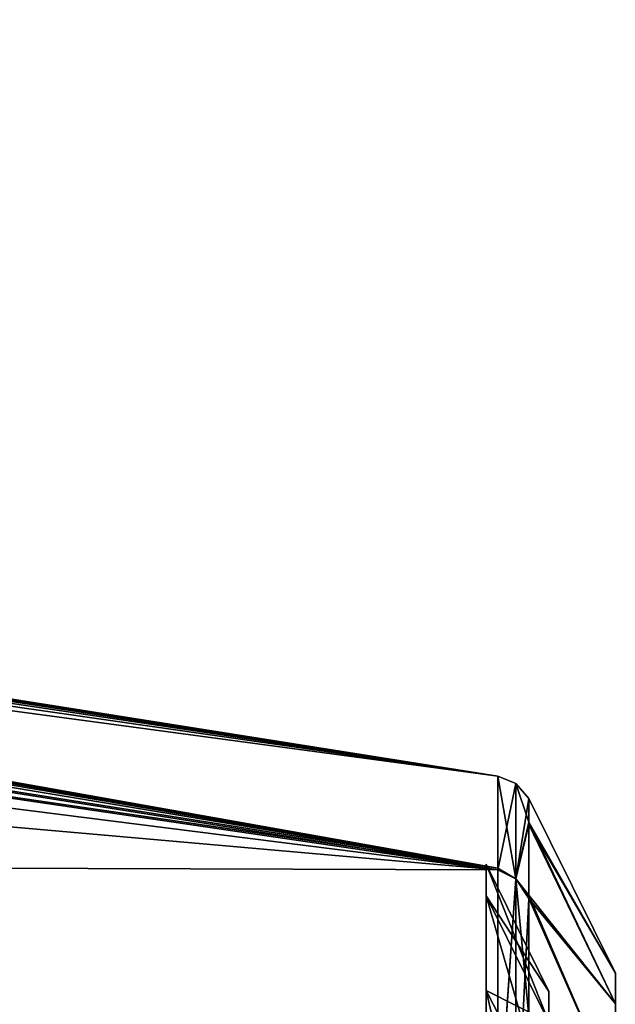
# Model space of a CAD drawing. Header units: millimetres. Extents: x -229 to 223, y -69 to 475.
# Tile 92 of 92: x 190 to 204, y 433 to 456. Entities that reach past the tile are written whole.
import ezdxf

# ---------------------------------------------------------------- set-up
doc = ezdxf.new("R2010")
doc.units = ezdxf.units.MM
doc.header["$LTSCALE"] = 65.185185
for name, color, linetype in [('376', 7, 'CONTINUOUS'), ('386', 7, 'CONTINUOUS'), ('414', 7, 'CONTINUOUS'), ('415', 7, 'CONTINUOUS'), ('422', 7, 'CONTINUOUS'), ('438', 7, 'CONTINUOUS')]:
    doc.layers.add(name, color=color, linetype=linetype)

msp = doc.modelspace()

# ---------------------------------------------------------------- linework, layer by layer
at = {"layer": '376', "color": 7, "linetype": 'Continuous'}
for points in [[(140.869, 440.838, -53.486), (195.616, 421.836, -49.352), (137.306, 440.507, -78.403), (140.869, 440.838, -53.486)], [(195.616, 421.836, -49.352), (140.869, 440.838, -53.486), (185.067, 426.063, -46.475), (195.616, 421.836, -49.352)], [(137.306, 440.507, -78.403), (190.689, 422.035, -71.507), (134.74, 439.435, -99.584), (137.306, 440.507, -78.403)], [(137.306, 440.507, -78.403), (195.616, 421.836, -49.352), (190.689, 422.035, -71.507), (137.306, 440.507, -78.403)], [(134.74, 439.435, -99.584), (190.689, 422.035, -71.507), (155.644, 432.691, -96.131), (134.74, 439.435, -99.584)]]:
    msp.add_3dface(points, dxfattribs=at)
at = {"layer": '386', "color": 7, "linetype": 'Continuous'}
for points in [[(195.481, 421.891, 49.319), (140.87, 440.837, 53.486), (137.307, 440.506, 78.403), (195.481, 421.891, 49.319)], [(195.481, 421.891, 49.319), (184.539, 426.268, 46.325), (140.87, 440.837, 53.486), (195.481, 421.891, 49.319)], [(190.614, 422.052, 71.643), (195.481, 421.891, 49.319), (137.307, 440.506, 78.403), (190.614, 422.052, 71.643)], [(190.614, 422.052, 71.643), (137.307, 440.506, 78.403), (189.921, 422.202, 72.861), (190.614, 422.052, 71.643)]]:
    msp.add_3dface(points, dxfattribs=at)
at = {"layer": '414', "color": 7, "linetype": 'Continuous'}
for points in [[(201.979, 437.901, 0), (201.979, 435.658, -18.562), (201.549, 438.079), (201.979, 437.901, 0)], [(201.549, 435.866, 18.457), (201.979, 437.901, 0), (201.549, 438.079, 0.256), (201.549, 435.866, 18.457)], [(201.549, 438.079, 0.256), (201.979, 437.901, 0), (201.549, 438.079, 0.128), (201.549, 438.079, 0.256)], [(201.549, 438.079, 0.128), (201.979, 437.901, 0), (201.549, 438.079), (201.549, 438.079, 0.128)], [(201.549, 438.079), (201.979, 435.658, -18.562), (201.549, 435.907, -18.291), (201.549, 438.079)], [(201.979, 435.658, 18.562), (201.979, 437.901, 0), (201.549, 435.866, 18.457), (201.979, 435.658, 18.562)], [(201.979, 435.658, 18.562), (202.282, 437.547, 0.254), (201.979, 437.901, 0), (201.979, 435.658, 18.562)], [(201.979, 437.901, 0), (202.282, 437.547, 0.254), (202.282, 436.993, -9.262), (201.979, 437.901, 0)], [(201.979, 435.658, -18.562), (201.979, 437.901, 0), (202.282, 436.993, -9.262), (201.979, 435.658, -18.562)], [(202.282, 436.941, 9.682), (202.282, 437.547, 0.254), (201.979, 435.658, 18.562), (202.282, 436.941, 9.682)], [(202.282, 435.275, -18.637), (201.979, 435.658, -18.562), (202.282, 436.993, -9.262), (202.282, 435.275, -18.637)], [(202.282, 435.193, 18.967), (202.282, 436.941, 9.682), (201.979, 435.658, 18.562), (202.282, 435.193, 18.967)], [(201.549, 435.907, -18.291), (201.979, 435.658, -18.562), (201.549, 429.51, -35.564), (201.549, 435.907, -18.291)], [(201.549, 429.471, 35.64), (201.979, 435.658, 18.562), (201.549, 435.866, 18.457), (201.549, 429.471, 35.64)], [(201.979, 429.056, 36.055), (201.979, 435.658, 18.562), (201.549, 429.471, 35.64), (201.979, 429.056, 36.055)], [(201.979, 435.658, -18.562), (201.979, 429.056, -36.055), (201.549, 429.51, -35.564), (201.979, 435.658, -18.562)], [(201.979, 429.056, 36.055), (202.282, 435.193, 18.967), (201.979, 435.658, 18.562), (201.979, 429.056, 36.055)], [(201.979, 429.056, -36.055), (201.979, 435.658, -18.562), (202.282, 432.42, -27.732), (201.979, 429.056, -36.055)], [(202.282, 432.42, -27.732), (201.979, 435.658, -18.562), (202.282, 435.275, -18.637), (202.282, 432.42, -27.732)], [(202.282, 432.328, 27.969), (202.282, 435.193, 18.967), (201.979, 429.056, 36.055), (202.282, 432.328, 27.969)]]:
    msp.add_3dface(points, dxfattribs=at)
at = {"layer": '415', "color": 7, "linetype": 'Continuous'}
for points in [[(202.282, 437.547, 0.254), (202.282, 436.941, 9.682), (204.324, 433.43), (202.282, 437.547, 0.254)], [(202.282, 436.993, -9.262), (202.282, 437.547, 0.254), (204.324, 433.43), (202.282, 436.993, -9.262)], [(202.282, 435.275, -18.637), (202.282, 436.993, -9.262), (204.324, 432.708, -10.272), (202.282, 435.275, -18.637)], [(204.324, 432.708, -10.272), (202.282, 436.993, -9.262), (204.324, 433.43), (204.324, 432.708, -10.272)], [(202.282, 436.941, 9.682), (202.282, 435.193, 18.967), (204.324, 432.708, 10.272), (202.282, 436.941, 9.682)], [(204.324, 433.43), (202.282, 436.941, 9.682), (204.324, 432.708, 10.272), (204.324, 433.43)], [(202.282, 432.42, -27.732), (202.282, 435.275, -18.637), (204.324, 430.556, -20.343), (202.282, 432.42, -27.732)], [(204.324, 430.556, -20.343), (202.282, 435.275, -18.637), (204.324, 432.708, -10.272), (204.324, 430.556, -20.343)], [(202.282, 435.193, 18.967), (202.282, 432.328, 27.969), (204.324, 430.556, 20.343), (202.282, 435.193, 18.967)], [(204.324, 432.708, 10.272), (202.282, 435.193, 18.967), (204.324, 430.556, 20.343), (204.324, 432.708, 10.272)]]:
    msp.add_3dface(points, dxfattribs=at)
at = {"layer": '422', "color": 7, "linetype": 'Continuous'}
for points in [[(88.988, 455.907, 0), (201.549, 438.079), (201.549, 435.907, -18.291), (88.988, 455.907, 0)], [(201.549, 438.079), (88.988, 455.907, 0), (89.242, 455.844, 2.118), (201.549, 438.079)], [(88.988, 455.907, 0), (201.549, 435.907, -18.291), (89.239, 455.844, -2.106), (88.988, 455.907, 0)], [(89.239, 455.844, -2.106), (201.549, 435.907, -18.291), (90.229, 455.605, -4.495), (89.239, 455.844, -2.106)], [(201.549, 438.079, 0.256), (201.549, 438.079, 0.128), (89.242, 455.844, 2.118), (201.549, 438.079, 0.256)], [(90.234, 455.604, 4.504), (201.549, 438.079, 0.256), (89.242, 455.844, 2.118), (90.234, 455.604, 4.504)], [(201.549, 438.079, 0.128), (201.549, 438.079), (89.242, 455.844, 2.118), (201.549, 438.079, 0.128)], [(90.229, 455.605, -4.495), (201.549, 435.907, -18.291), (92.173, 455.134, -7.152), (90.229, 455.605, -4.495)], [(92.178, 455.133, 7.158), (201.549, 438.079, 0.256), (90.234, 455.604, 4.504), (92.178, 455.133, 7.158)], [(92.173, 455.134, -7.152), (201.549, 435.907, -18.291), (95.176, 454.398, -10.005), (92.173, 455.134, -7.152)], [(95.186, 454.396, 10.013), (201.549, 438.079, 0.256), (92.178, 455.133, 7.158), (95.186, 454.396, 10.013)], [(95.176, 454.398, -10.005), (201.549, 435.907, -18.291), (99.321, 453.363, -13.051), (95.176, 454.398, -10.005)], [(99.321, 453.363, 13.051), (201.549, 438.079, 0.256), (95.186, 454.396, 10.013), (99.321, 453.363, 13.051)], [(104.692, 451.985, 16.308), (201.549, 438.079, 0.256), (99.321, 453.363, 13.051), (104.692, 451.985, 16.308)], [(99.321, 453.363, -13.051), (201.549, 435.907, -18.291), (104.72, 451.978, -16.324), (99.321, 453.363, -13.051)], [(111.478, 450.187, 19.848), (201.549, 438.079, 0.256), (104.692, 451.985, 16.308), (111.478, 450.187, 19.848)], [(104.72, 451.978, -16.324), (201.549, 435.907, -18.291), (111.501, 450.181, -19.86), (104.72, 451.978, -16.324)], [(201.549, 435.866, 18.457), (201.549, 438.079, 0.256), (111.478, 450.187, 19.848), (201.549, 435.866, 18.457)], [(119.87, 447.871, 23.72), (201.549, 435.866, 18.457), (111.478, 450.187, 19.848), (119.87, 447.871, 23.72)], [(111.501, 450.181, -19.86), (201.549, 435.907, -18.291), (119.888, 447.866, -23.728), (111.501, 450.181, -19.86)], [(130.133, 444.898, 27.981), (201.549, 435.866, 18.457), (119.87, 447.871, 23.72), (130.133, 444.898, 27.981)], [(201.549, 435.907, -18.291), (201.549, 429.51, -35.564), (119.888, 447.866, -23.728), (201.549, 435.907, -18.291)], [(119.888, 447.866, -23.728), (201.549, 429.51, -35.564), (130.158, 444.891, -27.99), (119.888, 447.866, -23.728)], [(142.675, 441.052, 32.713), (201.549, 435.866, 18.457), (130.133, 444.898, 27.981), (142.675, 441.052, 32.713)], [(130.158, 444.891, -27.99), (201.549, 429.51, -35.564), (142.705, 441.042, -32.723), (130.158, 444.891, -27.99)], [(158.03, 436.008, 37.988), (201.549, 435.866, 18.457), (142.675, 441.052, 32.713), (158.03, 436.008, 37.988)], [(142.705, 441.042, -32.723), (201.549, 429.51, -35.564), (158.061, 435.997, -37.998), (142.705, 441.042, -32.723)], [(201.549, 429.471, 35.64), (201.549, 435.866, 18.457), (158.03, 436.008, 37.988), (201.549, 429.471, 35.64)], [(176.934, 429.261, 43.855), (201.549, 429.471, 35.64), (158.03, 436.008, 37.988), (176.934, 429.261, 43.855)], [(158.061, 435.997, -37.998), (201.549, 429.51, -35.564), (176.958, 429.252, -43.862), (158.061, 435.997, -37.998)]]:
    msp.add_3dface(points, dxfattribs=at)
at = {"layer": '438', "color": 7, "linetype": 'Continuous'}
for points in [[(201.275, 436), (201.275, 435.253, -10.632), (202.755, 433), (201.275, 436)], [(201.275, 435.253, 10.632), (201.275, 436), (202.755, 432.282, 10.212), (201.275, 435.253, 10.632)], [(202.755, 432.282, 10.212), (201.275, 436), (202.755, 433), (202.755, 432.282, 10.212)], [(201.275, 435.253, -10.632), (201.275, 433.025, -21.055), (202.755, 432.282, -10.212), (201.275, 435.253, -10.632)], [(202.755, 433), (201.275, 435.253, -10.632), (202.755, 432.282, -10.212), (202.755, 433)], [(201.275, 433.025, 21.055), (201.275, 435.253, 10.632), (202.755, 430.143, 20.224), (201.275, 433.025, 21.055)], [(202.755, 430.143, 20.224), (201.275, 435.253, 10.632), (202.755, 432.282, 10.212), (202.755, 430.143, 20.224)], [(201.275, 433.025, -21.055), (201.275, 429.362, -31.063), (202.755, 430.143, -20.224), (201.275, 433.025, -21.055)], [(202.755, 432.282, -10.212), (201.275, 433.025, -21.055), (202.755, 430.143, -20.224), (202.755, 432.282, -10.212)], [(201.275, 429.362, 31.063), (201.275, 433.025, 21.055), (202.755, 426.624, 29.837), (201.275, 429.362, 31.063)], [(202.755, 426.624, 29.837), (201.275, 433.025, 21.055), (202.755, 430.143, 20.224), (202.755, 426.624, 29.837)]]:
    msp.add_3dface(points, dxfattribs=at)

doc.saveas('drawing.dxf')
